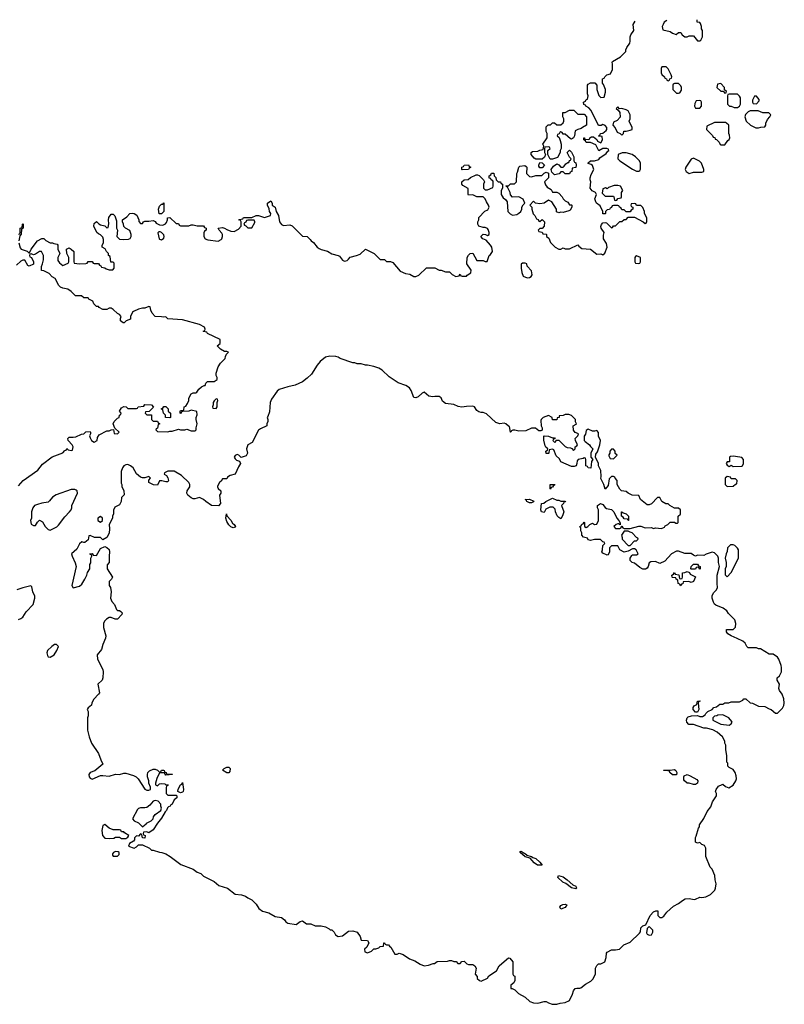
# Model space of a CAD drawing. Header units: inches. Extents: x 2608375 to 2737312, y 944064 to 1028306.
# Tile 57 of 69: x 2692720 to 2699995, y 1018425 to 1027794. Entities that reach past the tile are written whole.
import ezdxf

# ---------------------------------------------------------------- set-up
doc = ezdxf.new("R2010")
doc.units = ezdxf.units.IN
doc.header["$MEASUREMENT"] = 0
doc.layers.add('C6091', color=7, linetype='Continuous')
doc.layers.add('C6092', color=7, linetype='Continuous')

msp = doc.modelspace()

# ---------------------------------------------------------------- linework, layer by layer
at = {"layer": 'C6091', "color": 5, "elevation": 40}
msp.add_lwpolyline([(2693812, 1020000), (2693812, 1019990), (2693803.6, 1019976.4), (2693765.4, 1019954.6), (2693754, 1019930), (2693810, 1019912), (2693830, 1019922), (2693850, 1019942), (2693890, 1019942), (2693954, 1019910), (2693972.7, 1019892.7), (2693990, 1019892), (2694050, 1019871.3), (2694074, 1019870), (2694110, 1019856), (2694152.8, 1019832.8), (2694254.4, 1019754.4), (2694370, 1019710.7), (2694410, 1019681), (2694442, 1019670), (2694470, 1019644.7), (2694570, 1019594), (2694616.3, 1019556.3), (2694698, 1019530), (2694770, 1019471.3), (2694830, 1019466), (2694870, 1019454.8), (2694890, 1019438), (2694930, 1019418), (2694970, 1019378), (2694994.8, 1019334.8), (2695030.8, 1019310.8), (2695090, 1019294.8), (2695150, 1019258.8), (2695212, 1019250), (2695238, 1019230), (2695250.9, 1019210.9), (2695270, 1019198), (2695350, 1019184.7), (2695390, 1019211.3), (2695410, 1019218), (2695450, 1019192), (2695490, 1019192), (2695532.7, 1019172.7), (2695588.4, 1019171.6), (2695630, 1019162), (2695663.6, 1019143.6), (2695672.7, 1019132.7), (2695690, 1019132), (2695712, 1019110), (2695725.4, 1019085.4), (2695751.1, 1019071.1), (2695790, 1019076), (2695850, 1019119.1), (2695890, 1019122.4), (2695930, 1019110.4), (2695958.8, 1019070), (2695970, 1019034), (2696030, 1019031), (2696042, 1019010), (2696022, 1018970), (2696002, 1018950), (2696005.4, 1018925.4), (2696030, 1018914), (2696066, 1018930), (2696088.4, 1018951.6), (2696107.3, 1018952.7), (2696136.4, 1018963.6), (2696150, 1018974), (2696182, 1018978), (2696186, 1019010), (2696190, 1019011), (2696198, 1018998), (2696211.6, 1018991.6), (2696230, 1018991), (2696238, 1018978), (2696251.3, 1018970), (2696290, 1018902), (2696310, 1018902), (2696330, 1018911), (2696370, 1018898), (2696430, 1018858), (2696478.5, 1018838.5), (2696530, 1018806), (2696570, 1018791), (2696610, 1018798), (2696652.7, 1018812.7), (2696667.3, 1018812.7), (2696692.7, 1018832.7), (2696790, 1018834), (2696810, 1018842), (2696830, 1018842), (2696850, 1018832), (2696871.6, 1018831.6), (2696890, 1018814), (2696910, 1018814), (2696928.4, 1018831.6), (2696950, 1018834), (2696974, 1018810), (2696990, 1018802), (2697030, 1018802), (2697051.1, 1018791.1), (2697062, 1018770), (2697054, 1018710), (2697074, 1018690), (2697074, 1018670), (2697094, 1018650), (2697110, 1018644.7), (2697170, 1018672), (2697184.5, 1018695.5), (2697255.9, 1018744.1), (2697282.7, 1018790), (2697306.5, 1018813.5), (2697370, 1018866), (2697384.7, 1018864.7), (2697412, 1018830), (2697412.7, 1018712.7), (2697418, 1018698), (2697430, 1018694), (2697431.6, 1018688.4), (2697432, 1018650), (2697422, 1018630), (2697392.7, 1018607.3), (2697394, 1018574), (2697406, 1018574), (2697430, 1018562), (2697466.4, 1018526.4), (2697530, 1018492), (2697574, 1018450), (2697610, 1018438), (2697650, 1018436), (2697710, 1018452), (2697730, 1018452), (2697750, 1018438), (2697785.4, 1018425.4), (2697830, 1018424.7), (2697863.1, 1018436.9), (2697910, 1018442), (2697950, 1018462), (2697980.2, 1018519.8), (2697990, 1018552), (2698005.6, 1018574.4), (2698020.2, 1018579.8), (2698050, 1018578), (2698058, 1018582), (2698103.2, 1018616.8), (2698153.6, 1018646.4), (2698174.6, 1018665.4), (2698198, 1018710), (2698198, 1018770), (2698210, 1018794), (2698226, 1018810), (2698250, 1018811.3), (2698288, 1018830), (2698299, 1018870), (2698302, 1018910), (2698310, 1018922), (2698350, 1018942), (2698390, 1018942), (2698426, 1018950), (2698468.4, 1018991.6), (2698530, 1019016), (2698618.9, 1019101.1), (2698626.3, 1019113.7), (2698629.1, 1019150.9), (2698648, 1019170), (2698678, 1019182), (2698719, 1019270), (2698750, 1019304.7), (2698772.7, 1019312.7), (2698792.7, 1019312.7), (2698792, 1019270), (2698810, 1019252), (2698830, 1019252), (2698850, 1019262), (2698878, 1019302), (2698940.2, 1019359.8), (2698990, 1019384.7), (2699026, 1019414), (2699053.2, 1019426.8), (2699090, 1019430.7), (2699137.5, 1019422.5), (2699150, 1019424), (2699190, 1019442.8), (2699210, 1019440.7), (2699250, 1019447.3), (2699294, 1019470), (2699334, 1019510), (2699342, 1019530), (2699348, 1019570), (2699338, 1019610), (2699335.3, 1019650), (2699308, 1019710), (2699288.7, 1019730), (2699248, 1019830), (2699248, 1019910), (2699234.6, 1019934.6), (2699210, 1019946), (2699190, 1019966), (2699170, 1019958), (2699150, 1019968), (2699149.3, 1020000)], dxfattribs=at)
for points in [[(2693630, 1019878), (2693614, 1019870), (2693603.6, 1019856.4), (2693603.6, 1019843.6), (2693610, 1019834), (2693650, 1019834), (2693666, 1019850), (2693666, 1019870), (2693656.4, 1019876.4)], [(2697647.6, 1019747.6), (2697614, 1019770), (2697576.4, 1019816.4), (2697529.4, 1019829.4), (2697482, 1019870), (2697482, 1019878), (2697490, 1019882), (2697512, 1019870), (2697542, 1019850), (2697543.6, 1019843.6), (2697590, 1019830.8), (2697602, 1019822), (2697632.5, 1019812.5), (2697670, 1019778.8), (2697690, 1019749)], [(2698010, 1019524), (2697970, 1019534), (2697915.5, 1019575.5), (2697887.8, 1019587.8), (2697839, 1019630), (2697846, 1019650), (2697890, 1019637.3), (2697930.4, 1019610.4), (2697982.5, 1019562.5), (2698010.4, 1019550.3), (2698015.3, 1019535.3), (2698022, 1019530)], [(2697870, 1019329.2), (2697859, 1019350), (2697870, 1019364.7), (2697886.8, 1019373.2), (2697910, 1019377.3), (2697924.7, 1019370), (2697910, 1019346)], [(2698710, 1019166), (2698690, 1019146), (2698685.4, 1019105.4), (2698691.6, 1019091.6), (2698710, 1019082), (2698730, 1019084.7), (2698744, 1019110), (2698744, 1019130)]]:
    msp.add_lwpolyline(points, close=True, dxfattribs=at)
at = {"layer": 'C6092', "color": 5, "elevation": 40}
for points in [[(2692711.6, 1025671.6), (2692723.6, 1025623.6), (2692734, 1025610), (2692791.6, 1025591.6), (2692810, 1025574), (2692818, 1025582), (2692828, 1025610), (2692888.7, 1025690), (2692930, 1025712), (2692950, 1025712), (2692970, 1025692), (2693010, 1025672), (2693031.1, 1025671.1), (2693043.6, 1025663.6), (2693078, 1025658), (2693082, 1025650), (2693082, 1025610), (2693102, 1025570), (2693082, 1025530), (2693083.6, 1025503.6), (2693099.6, 1025479.6), (2693130, 1025454), (2693182, 1025478), (2693186, 1025490), (2693186, 1025530), (2693168, 1025570), (2693166, 1025610), (2693190, 1025622), (2693210, 1025612), (2693234, 1025590), (2693234, 1025490), (2693238, 1025478), (2693290, 1025472), (2693350, 1025474), (2693362, 1025478), (2693370, 1025494), (2693410, 1025494), (2693418, 1025478), (2693430, 1025474), (2693470, 1025474), (2693478, 1025458), (2693492.7, 1025452.7), (2693498, 1025438), (2693530, 1025434), (2693542, 1025422), (2693572.7, 1025412.7), (2693607.3, 1025412.7), (2693618, 1025430), (2693618, 1025478), (2693610, 1025486), (2693587.3, 1025487.3), (2693582, 1025542), (2693566, 1025550), (2693566, 1025570), (2693546, 1025590), (2693534.6, 1025614.6), (2693506, 1025630), (2693506, 1025650), (2693518, 1025670), (2693516.4, 1025703.6), (2693510, 1025726), (2693490, 1025748), (2693470, 1025755.3), (2693455.3, 1025770), (2693424, 1025830), (2693430, 1025854), (2693450, 1025874), (2693471.6, 1025851.6), (2693490, 1025842), (2693531.3, 1025831.3), (2693550, 1025814), (2693562, 1025818), (2693568.4, 1025851.6), (2693564, 1025890), (2693569.3, 1025910.7), (2693590, 1025944.7), (2693610, 1025944.7), (2693626.4, 1025926.4), (2693639.8, 1025879.8), (2693641, 1025810), (2693651, 1025790), (2693644.7, 1025730), (2693670, 1025704.7), (2693710, 1025702), (2693754.6, 1025705.4), (2693770, 1025712), (2693782, 1025730), (2693782, 1025750), (2693768.4, 1025788.4), (2693726, 1025810), (2693710, 1025826), (2693708, 1025850), (2693698, 1025870), (2693698, 1025890), (2693740.4, 1025919.6), (2693769.1, 1025950.9), (2693790, 1025952), (2693810, 1025951.3), (2693833.7, 1025933.7), (2693852, 1025890), (2693852.7, 1025872.7), (2693870, 1025854), (2693890, 1025854), (2693898, 1025870), (2693910, 1025878), (2693950, 1025876), (2693990, 1025882), (2694010, 1025874), (2694019.6, 1025859.6), (2694050, 1025842), (2694080.4, 1025839.6), (2694108.4, 1025851.6), (2694116.4, 1025863.6), (2694126, 1025890), (2694126, 1025910), (2694150, 1025912), (2694210, 1025854), (2694230, 1025854), (2694238, 1025838), (2694250, 1025834), (2694330, 1025834), (2694350, 1025842), (2694370, 1025842), (2694410, 1025832), (2694470, 1025832), (2694478, 1025818), (2694494, 1025810), (2694494, 1025790), (2694478, 1025782), (2694472.7, 1025767.3), (2694472, 1025730), (2694484.7, 1025710), (2694510, 1025698), (2694610, 1025687.3), (2694637.5, 1025702.5), (2694644, 1025710), (2694649, 1025730), (2694648.7, 1025750), (2694643.1, 1025763.1), (2694618, 1025790), (2694610, 1025812), (2694650, 1025816), (2694670, 1025811), (2694690, 1025798), (2694730, 1025782), (2694760.4, 1025779.6), (2694800.4, 1025799.6), (2694826, 1025830), (2694826, 1025870), (2694822, 1025882), (2694806, 1025890), (2694810, 1025894), (2694842, 1025898), (2694848.4, 1025911.6), (2694927.3, 1025912.7), (2694970, 1025931.3), (2694990.9, 1025930.9), (2695050, 1025911.3), (2695106, 1025930), (2695108, 1025950), (2695095.3, 1025970), (2695094, 1025994), (2695078, 1026030), (2695078, 1026050), (2695110, 1026071.3), (2695122, 1026050), (2695122, 1026030), (2695150.8, 1026010), (2695161, 1025970), (2695182, 1025930), (2695191, 1025870), (2695210, 1025844.7), (2695230, 1025836), (2695290, 1025842), (2695312.7, 1025832.7), (2695410, 1025734), (2695454, 1025730), (2695483.6, 1025703.6), (2695492, 1025690), (2695514.4, 1025674.4), (2695551.3, 1025630), (2695570, 1025616), (2695590, 1025606), (2695650, 1025591.3), (2695690, 1025564.7), (2695751.6, 1025551.6), (2695763.6, 1025543.6), (2695790, 1025506), (2695810, 1025498), (2695836.4, 1025503.6), (2695850, 1025514), (2695864, 1025536), (2695926, 1025550), (2695958, 1025562), (2696010, 1025611.3), (2696094, 1025570), (2696150, 1025512), (2696190, 1025512), (2696210, 1025494), (2696247.3, 1025492.7), (2696270, 1025484.7), (2696341, 1025401), (2696390, 1025378), (2696431.6, 1025371.6), (2696470, 1025352), (2696490, 1025352), (2696516.4, 1025363.6), (2696590, 1025432), (2696670, 1025432), (2696710, 1025412), (2696731.6, 1025411.6), (2696770, 1025394), (2696810, 1025394), (2696834, 1025370), (2696870, 1025352), (2696902, 1025358), (2696910, 1025374), (2696918, 1025358), (2696930, 1025354), (2696970, 1025354), (2696976.4, 1025363.6), (2697013.6, 1025386.4), (2697015.3, 1025410), (2696975.3, 1025470), (2696978, 1025530), (2696990, 1025554), (2697006, 1025570), (2697031.1, 1025571.1), (2697070, 1025502), (2697130, 1025502), (2697150, 1025492), (2697167.3, 1025492.7), (2697188, 1025550), (2697200.4, 1025559.6), (2697219, 1025590), (2697213.2, 1025630), (2697199, 1025650), (2697157.2, 1025697.2), (2697126, 1025710), (2697108, 1025730), (2697130, 1025752), (2697151.6, 1025751.6), (2697170, 1025742), (2697186, 1025750), (2697188, 1025770), (2697178, 1025798), (2697170, 1025808), (2697150, 1025818), (2697130, 1025818), (2697090, 1025828), (2697078, 1025850), (2697078, 1025870), (2697088, 1025890), (2697088.4, 1025911.6), (2697147.3, 1025972.7), (2697174.6, 1025985.4), (2697188, 1026010), (2697182, 1026030), (2697160.2, 1026060.2), (2697148, 1026090), (2697130, 1026108), (2697068.7, 1026108.7), (2697030, 1026128), (2696990, 1026126), (2696986, 1026130), (2696987.3, 1026187.3), (2696936.4, 1026216.4), (2696928, 1026230), (2696928, 1026252), (2696948.4, 1026271.6), (2696987.3, 1026272.7), (2697008.4, 1026291.6), (2697063.1, 1026316.9), (2697076.9, 1026316.9), (2697091.1, 1026311.1), (2697134, 1026270), (2697142, 1026250), (2697134, 1026230), (2697134, 1026190), (2697150, 1026174), (2697170, 1026174), (2697222, 1026198), (2697226, 1026210), (2697226, 1026250), (2697222, 1026262), (2697206, 1026270), (2697202, 1026282), (2697187.3, 1026287.3), (2697186, 1026310), (2697202, 1026318), (2697210, 1026334), (2697232.7, 1026332.7), (2697234, 1026310), (2697251.6, 1026291.6), (2697254, 1026270), (2697272.7, 1026252.7), (2697294, 1026250), (2697298, 1026238), (2697314, 1026230), (2697314, 1026190), (2697302, 1026170), (2697302, 1026130), (2697319.6, 1026099.6), (2697343.6, 1026083.6), (2697359.6, 1026059.6), (2697364.7, 1025970), (2697385.4, 1025945.4), (2697410, 1025934), (2697450, 1025942), (2697470, 1025952), (2697488, 1025970), (2697498, 1025990), (2697498, 1026010), (2697510, 1026034), (2697526, 1026050), (2697510, 1026086), (2697470, 1026108), (2697410, 1026106), (2697388.4, 1026128.4), (2697388, 1026150), (2697362, 1026202), (2697346, 1026210), (2697350, 1026214), (2697370, 1026214), (2697388.9, 1026231.1), (2697427.3, 1026232.7), (2697448, 1026252), (2697448.7, 1026330), (2697456.4, 1026343.6), (2697468.4, 1026391.6), (2697478, 1026402), (2697525.4, 1026405.4), (2697538.8, 1026398.8), (2697544.7, 1026390), (2697542, 1026330), (2697570, 1026302), (2697590, 1026298), (2697631.6, 1026311.6), (2697687.3, 1026312.7), (2697710, 1026334), (2697730, 1026342), (2697752.7, 1026332.7), (2697752, 1026290), (2697714, 1026250), (2697723.6, 1026223.6), (2697739.6, 1026199.6), (2697778, 1026178), (2697790, 1026154), (2697830, 1026152), (2697850, 1026142), (2697882, 1026110), (2697891.1, 1026091.1), (2697910, 1026072), (2697936.9, 1026056.9), (2697950, 1026034), (2697970, 1026034), (2697974, 1026030), (2697974, 1026010), (2697956.9, 1025983.1), (2697945.4, 1025974.6), (2697890, 1025959), (2697870, 1025962), (2697850, 1025958), (2697827.3, 1025967.3), (2697828, 1025990), (2697782, 1026062), (2697750, 1026078), (2697710, 1026049), (2697670, 1026041.2), (2697628.4, 1026048.4), (2697610, 1026066), (2697574, 1026030), (2697594, 1026010), (2697594, 1025990), (2697606.4, 1025946.4), (2697622, 1025930), (2697638, 1025898), (2697652.7, 1025892.7), (2697658, 1025878), (2697670, 1025874), (2697690, 1025894), (2697712, 1025870), (2697711.6, 1025828.4), (2697692.7, 1025807.3), (2697670, 1025806), (2697654, 1025790), (2697658, 1025778), (2697690, 1025774), (2697698, 1025758), (2697730, 1025754), (2697734, 1025750), (2697734, 1025730), (2697756, 1025716), (2697770, 1025674), (2697814, 1025630), (2697850, 1025612), (2697870, 1025612), (2697890, 1025622), (2697910, 1025614), (2697950, 1025614), (2698030, 1025652), (2698039.6, 1025639.6), (2698070, 1025618), (2698151.3, 1025611.3), (2698210, 1025562), (2698250, 1025564.7), (2698270, 1025558), (2698288.9, 1025571.1), (2698309, 1025630), (2698304.7, 1025664.7), (2698275.3, 1025710), (2698274.6, 1025745.4), (2698282, 1025770), (2698253.2, 1025810), (2698250, 1025826), (2698255.5, 1025844.5), (2698270, 1025861), (2698290, 1025864.7), (2698302, 1025862), (2698350, 1025814), (2698362, 1025818), (2698370, 1025834), (2698390, 1025834), (2698430, 1025874), (2698450, 1025874), (2698470, 1025894), (2698490, 1025894), (2698510, 1025914), (2698570, 1025914), (2698651.6, 1025871.6), (2698670, 1025854), (2698682, 1025858), (2698687.3, 1025872.7), (2698688, 1025910), (2698666, 1025950), (2698666, 1025970), (2698650, 1026006), (2698630, 1026026), (2698590, 1026026), (2698582, 1026042), (2698570, 1026046), (2698538, 1026042), (2698534, 1026030), (2698538, 1026018), (2698554, 1026010), (2698554, 1025990), (2698538, 1025982), (2698530, 1025966), (2698490, 1025966), (2698470, 1025986), (2698450, 1025986), (2698442, 1026002), (2698426, 1026010), (2698422, 1026022), (2698410, 1026026), (2698370, 1026026), (2698358, 1026022), (2698350, 1026006), (2698338, 1026002), (2698332.7, 1025987.3), (2698310, 1025986), (2698294, 1025970), (2698294, 1025950), (2698290, 1025946), (2698270, 1025948), (2698268, 1025970), (2698243.1, 1026023.1), (2698209.5, 1026049.5), (2698201.5, 1026061.5), (2698193.2, 1026090), (2698208.7, 1026130), (2698198, 1026150), (2698166.3, 1026166.3), (2698148.7, 1026190), (2698155.3, 1026250), (2698148, 1026270), (2698148, 1026290), (2698158, 1026322), (2698182, 1026370), (2698170, 1026406), (2698156.4, 1026416.4), (2698130, 1026426), (2698128.4, 1026431.6), (2698150, 1026452), (2698190, 1026452), (2698230, 1026464.7), (2698241.2, 1026478.8), (2698300.4, 1026519.6), (2698316.4, 1026543.6), (2698326, 1026550), (2698322, 1026562), (2698307.3, 1026567.3), (2698270, 1026568), (2698230, 1026546), (2698202, 1026602), (2698150, 1026626), (2698110, 1026626), (2698102, 1026642), (2698088, 1026650), (2698088, 1026670), (2698094, 1026670), (2698098, 1026658), (2698130, 1026654), (2698142, 1026658), (2698146, 1026670), (2698160.4, 1026679.6), (2698179.6, 1026679.6), (2698212.7, 1026652.7), (2698218, 1026638), (2698250, 1026622), (2698266, 1026650), (2698262, 1026682), (2698230, 1026686), (2698226, 1026690), (2698242, 1026698), (2698247.3, 1026712.7), (2698270, 1026714), (2698300.4, 1026739.6), (2698308, 1026750), (2698308, 1026770), (2698290, 1026788), (2698270, 1026798), (2698251.6, 1026788.4), (2698227.3, 1026787.3), (2698158, 1026930), (2698134.6, 1026954.6), (2698106, 1026970), (2698102, 1026982), (2698087.3, 1026987.3), (2698086, 1027010), (2698102, 1027018), (2698110, 1027034), (2698122, 1027038), (2698127.3, 1027052.7), (2698128, 1027070), (2698122, 1027090), (2698124, 1027170), (2698130, 1027182), (2698150, 1027192), (2698192, 1027192), (2698212.7, 1027172.7), (2698212, 1027130), (2698230, 1027074), (2698250, 1027054), (2698282, 1027058), (2698294.6, 1027105.4), (2698295.3, 1027130), (2698276.4, 1027176.4), (2698266, 1027190), (2698266, 1027230), (2698282, 1027238), (2698286, 1027250), (2698306, 1027270), (2698342, 1027278), (2698360.4, 1027319.6), (2698362, 1027370), (2698358, 1027390), (2698362, 1027398), (2698438, 1027442), (2698487.3, 1027492.7), (2698487.3, 1027507.3), (2698495.3, 1027530), (2698524, 1027570), (2698529, 1027590), (2698528.7, 1027630), (2698535.3, 1027650), (2698562, 1027690), (2698558, 1027750), (2698576.6, 1027781)], [(2698876.1, 1027787.8), (2698852, 1027770), (2698842, 1027750), (2698834, 1027730), (2698838, 1027698), (2698910, 1027681), (2698930, 1027664.7), (2698966, 1027654), (2698990, 1027674), (2699010, 1027674), (2699022, 1027650), (2699050, 1027632), (2699070, 1027632), (2699090, 1027642), (2699130, 1027642), (2699170, 1027594), (2699190, 1027592), (2699200.4, 1027599.6), (2699218, 1027630), (2699218, 1027690), (2699208.4, 1027708.4), (2699208.7, 1027730), (2699198, 1027758), (2699190, 1027768), (2699166, 1027770), (2699166.6, 1027794.4)], [(2692710, 1025754), (2692722, 1025758), (2692726, 1025770), (2692726, 1025810), (2692742, 1025818), (2692746, 1025850), (2692750, 1025854), (2692754, 1025850), (2692752.7, 1025812.7), (2692750, 1025806), (2692738, 1025802), (2692732.7, 1025752.7), (2692722, 1025738), (2692711.3, 1025690)], [(2692710, 1023357.3), (2692752.7, 1023410), (2692891.3, 1023508.7), (2692936.6, 1023563.4), (2693030, 1023633.4), (2693128.9, 1023671.1), (2693150, 1023694), (2693162, 1023698), (2693170, 1023714), (2693182, 1023702), (2693210, 1023694), (2693222, 1023698), (2693228, 1023730), (2693218, 1023750), (2693182, 1023790), (2693178, 1023810), (2693190, 1023822), (2693230, 1023821), (2693254.6, 1023825.4), (2693308.9, 1023851.1), (2693330, 1023852), (2693350, 1023872), (2693390, 1023874), (2693394, 1023870), (2693392.7, 1023852.7), (2693384.7, 1023835.3), (2693390, 1023814), (2693402, 1023790), (2693430, 1023774), (2693458, 1023790), (2693460.4, 1023819.6), (2693476.4, 1023843.6), (2693550, 1023882), (2693570, 1023882), (2693590, 1023892), (2693614, 1023894), (2693618, 1023858), (2693650, 1023854), (2693666, 1023870), (2693626, 1023906), (2693609, 1023950), (2693618, 1023970), (2693650, 1024002), (2693666, 1024010), (2693668.7, 1024031.3), (2693682, 1024038), (2693686, 1024050), (2693669, 1024070), (2693690, 1024102), (2693710, 1024112), (2693731.6, 1024111.6), (2693750, 1024094), (2693830, 1024094), (2693842, 1024098), (2693848.4, 1024111.6), (2693902, 1024118), (2693910, 1024134), (2693974, 1024130), (2693992.7, 1024107.3), (2693952.7, 1024067.3), (2693918, 1024062), (2693914, 1024050), (2693930, 1024034), (2693972.7, 1024032.7), (2693974, 1023990), (2693990, 1023974), (2694030, 1023974), (2694038, 1023958), (2694051.6, 1023951.6), (2694050, 1023946), (2694038, 1023942), (2694032.7, 1023907.3), (2694018, 1023902), (2694014, 1023890), (2694030, 1023874), (2694128.4, 1023871.6), (2694150, 1023878), (2694170, 1023878), (2694230, 1023898), (2694250, 1023892), (2694290, 1023892), (2694310, 1023898), (2694350, 1023882), (2694390, 1023882), (2694398, 1023890), (2694398, 1023910), (2694408, 1023950), (2694398, 1023990), (2694398, 1024010), (2694407.3, 1024032.7), (2694406, 1024066), (2694350, 1024078), (2694330, 1024068), (2694270, 1024066), (2694258, 1024062), (2694250, 1024046), (2694246, 1024050), (2694246, 1024070), (2694250, 1024074), (2694282, 1024078), (2694286, 1024110), (2694302, 1024118), (2694316.4, 1024143.6), (2694328, 1024170), (2694328.4, 1024191.6), (2694350, 1024234), (2694370, 1024242), (2694396.4, 1024243.6), (2694406, 1024250), (2694423.1, 1024276.9), (2694450, 1024302), (2694474, 1024314), (2694486, 1024314), (2694490, 1024334), (2694506, 1024350), (2694570, 1024352), (2694598, 1024370), (2694598, 1024390), (2694588.7, 1024408.7), (2694588.7, 1024430), (2694608.7, 1024490), (2694630, 1024524.7), (2694675.3, 1024570), (2694678, 1024590), (2694688, 1024612), (2694706, 1024630), (2694690, 1024638), (2694670, 1024638), (2694630, 1024658), (2694598, 1024690), (2694627.3, 1024712.7), (2694626, 1024750), (2694508.4, 1024808.4), (2694502, 1024822), (2694470, 1024826), (2694466, 1024830), (2694482, 1024838), (2694486, 1024850), (2694478, 1024870), (2694430, 1024893.2), (2694270, 1024939), (2694129.1, 1024949.1), (2694110, 1024966), (2694090, 1024962), (2694070, 1024968), (2694008.4, 1024968.4), (2693980.4, 1025000.4), (2693968, 1025030), (2693962, 1025062), (2693950, 1025066), (2693911.6, 1025048.4), (2693890, 1025048.7), (2693850, 1025039), (2693802, 1025018), (2693792, 1025010), (2693774, 1024970), (2693774, 1024946), (2693734, 1024930), (2693714, 1024910), (2693706, 1024910), (2693678, 1024930), (2693678, 1024950), (2693686, 1024970), (2693668.4, 1024988.4), (2693650, 1024998), (2693610, 1025038), (2693590, 1025048), (2693570, 1025048), (2693550, 1025038), (2693510, 1025038), (2693476.4, 1025056.4), (2693470, 1025066), (2693450, 1025066), (2693426, 1025090), (2693414.6, 1025114.6), (2693376.4, 1025136.4), (2693370, 1025146), (2693330, 1025146), (2693307.3, 1025167.3), (2693250, 1025168), (2693209.1, 1025209.1), (2693178, 1025230), (2693130, 1025239), (2693108, 1025250), (2693089.1, 1025269.1), (2693078, 1025298), (2693058, 1025330), (2693030, 1025348), (2693000.4, 1025380.4), (2692950, 1025406), (2692927.3, 1025407.3), (2692927.3, 1025447.3), (2692938, 1025470), (2692948, 1025510), (2692948, 1025550), (2692927.3, 1025587.3), (2692910, 1025588), (2692870, 1025562), (2692850, 1025558), (2692830, 1025566), (2692818, 1025562), (2692814, 1025550), (2692818, 1025538), (2692832, 1025532), (2692852, 1025490), (2692851.3, 1025468.7), (2692808.9, 1025448.9), (2692796.4, 1025456.4), (2692770, 1025506), (2692750, 1025506), (2692730, 1025498), (2692690, 1025458)], [(2699149.3, 1020000), (2699149.1, 1020010.9), (2699156.4, 1020023.6), (2699178, 1020102), (2699187.3, 1020112.7), (2699188.4, 1020131.6), (2699230, 1020192), (2699261.5, 1020258.5), (2699294.8, 1020305.2), (2699312.7, 1020350), (2699348.7, 1020410), (2699348.7, 1020430), (2699342, 1020450), (2699348, 1020470), (2699370, 1020502), (2699403.1, 1020516.9), (2699410, 1020518), (2699436.9, 1020496.9), (2699466, 1020486), (2699508, 1020510), (2699534, 1020550), (2699539, 1020570), (2699538, 1020598), (2699528.7, 1020630), (2699510, 1020658), (2699470, 1020678), (2699458, 1020690), (2699458, 1020718), (2699448, 1020730), (2699448, 1020790), (2699438, 1020850), (2699438, 1020890), (2699428, 1020910), (2699428, 1020930), (2699408, 1020970), (2699355.5, 1021015.5), (2699316, 1021036), (2699253.6, 1021053.6), (2699230, 1021054), (2699130, 1021088), (2699088, 1021088), (2699068.7, 1021108.7), (2699065.2, 1021130), (2699070, 1021152), (2699079, 1021161), (2699111.3, 1021171.3), (2699170, 1021174), (2699190, 1021162), (2699216.4, 1021163.6), (2699242, 1021178), (2699247.3, 1021192.7), (2699266, 1021210), (2699308.4, 1021231.6), (2699326, 1021250), (2699350, 1021254), (2699380.4, 1021279.6), (2699410, 1021282), (2699430, 1021292), (2699467.3, 1021292.7), (2699490, 1021302), (2699570, 1021302), (2699600.4, 1021319.6), (2699610, 1021332), (2699630, 1021332), (2699670, 1021292), (2699694, 1021290), (2699750, 1021262), (2699810, 1021258), (2699850, 1021236), (2699870.8, 1021230.8), (2699910, 1021194), (2699930, 1021194), (2699978.6, 1021241.4), (2699992.1, 1021267.9), (2699995.1, 1021290), (2699992.1, 1021332.1), (2699976.2, 1021376.2), (2699949.2, 1021410), (2699944, 1021430), (2699948, 1021470), (2699928.7, 1021510), (2699928.7, 1021530), (2699948.9, 1021551.1), (2699968.7, 1021590), (2699968.7, 1021630), (2699964, 1021650), (2699942, 1021710), (2699930, 1021728), (2699890, 1021755.3), (2699850, 1021758), (2699770, 1021808), (2699750, 1021808), (2699730, 1021818), (2699650, 1021818), (2699638, 1021830), (2699622, 1021862), (2699599.3, 1021879.3), (2699546.8, 1021906.8), (2699488, 1021930), (2699458, 1021950), (2699446, 1021970), (2699446, 1021990), (2699510, 1021992), (2699530, 1022014), (2699534, 1022050), (2699524.7, 1022084.7), (2699463.1, 1022143.1), (2699448, 1022170), (2699414.8, 1022194.8), (2699344.1, 1022224.1), (2699332.5, 1022232.5), (2699321.2, 1022250), (2699309.3, 1022290), (2699309.1, 1022310.9), (2699320.2, 1022339.8), (2699348.7, 1022370), (2699359, 1022390), (2699355.3, 1022430), (2699357.2, 1022510), (2699379, 1022590), (2699368, 1022630), (2699368, 1022670), (2699362, 1022690), (2699330, 1022722), (2699310, 1022728), (2699251.1, 1022708.9), (2699230, 1022695.3), (2699170, 1022698), (2699150, 1022688), (2699130, 1022698), (2699110, 1022715.3), (2699050, 1022715.3), (2698990, 1022738), (2698970, 1022738), (2698922, 1022710), (2698859.8, 1022640.2), (2698810, 1022618), (2698770, 1022638), (2698723.6, 1022636.4), (2698710, 1022626), (2698701, 1022590), (2698690, 1022575.3), (2698673.2, 1022566.8), (2698650, 1022565.2), (2698620.2, 1022580.2), (2698570, 1022622), (2698546, 1022630), (2698528, 1022648), (2698528.4, 1022671.6), (2698543.1, 1022696.9), (2698550, 1022702), (2698590, 1022702), (2698606, 1022710), (2698586, 1022750), (2698570, 1022758), (2698550, 1022758), (2698510, 1022738), (2698470, 1022728.7), (2698428.9, 1022748.9), (2698410, 1022786), (2698351.6, 1022788.4), (2698332, 1022770), (2698331.1, 1022728.9), (2698318, 1022702), (2698310, 1022698), (2698270, 1022718), (2698258, 1022730), (2698266, 1022750), (2698268.4, 1022791.6), (2698286, 1022810), (2698282, 1022822), (2698270, 1022826), (2698247.3, 1022847.3), (2698190, 1022848.7), (2698150, 1022838), (2698130, 1022846), (2698122, 1022862), (2698086, 1022870), (2698068, 1022890), (2698068, 1022910), (2698058, 1022930), (2698058, 1022958), (2698048.4, 1022971.6), (2698062, 1022978), (2698067.3, 1022992.7), (2698082, 1022998), (2698090, 1023014), (2698094, 1023010), (2698094, 1022970), (2698110, 1022962), (2698126, 1022970), (2698146, 1022990), (2698170, 1023002), (2698190, 1022992), (2698210, 1022994), (2698228, 1023030), (2698228, 1023130), (2698218, 1023150), (2698218, 1023170), (2698246, 1023190), (2698270, 1023182), (2698291.6, 1023151.6), (2698303.6, 1023143.6), (2698350, 1023132), (2698374, 1023110), (2698402, 1023050), (2698422, 1023030), (2698432.7, 1023007.3), (2698434, 1022986), (2698418, 1022998), (2698410, 1022998), (2698394, 1022990), (2698374, 1022970), (2698390, 1022954), (2698430, 1022954), (2698442, 1022958), (2698446, 1022974), (2698450, 1022974), (2698458, 1022958), (2698470, 1022954), (2698530, 1022952), (2698610, 1022976), (2698630, 1022974.8), (2698670, 1022958), (2698730, 1022962), (2698750, 1022952), (2698770, 1022958), (2698827.3, 1022952.7), (2698855.3, 1022964.7), (2698863.1, 1022976.9), (2698886, 1022990), (2698910, 1023014), (2698950, 1023014), (2698963.6, 1023003.6), (2698978, 1023002), (2698986, 1023010), (2698986, 1023070), (2699006, 1023090), (2699006, 1023130), (2698990, 1023146), (2698950, 1023146), (2698906, 1023170), (2698890, 1023186), (2698868.4, 1023188.4), (2698830, 1023208), (2698810, 1023246), (2698790, 1023246), (2698730, 1023188), (2698710, 1023178), (2698690, 1023178), (2698628, 1023230), (2698610, 1023266), (2698548.4, 1023268.4), (2698508.4, 1023288.4), (2698490, 1023306), (2698446, 1023310), (2698430, 1023326), (2698406, 1023370), (2698406, 1023410), (2698386, 1023430), (2698382, 1023442), (2698370, 1023446), (2698350, 1023446), (2698330, 1023426), (2698319.6, 1023360.4), (2698290, 1023326), (2698278, 1023370), (2698248.9, 1023428.9), (2698254, 1023446), (2698250, 1023506), (2698228.4, 1023548.4), (2698228, 1023570), (2698198, 1023630), (2698200.4, 1023659.6), (2698216.4, 1023683.6), (2698241.2, 1023750), (2698245.2, 1023790), (2698228.7, 1023830), (2698227.3, 1023867.3), (2698210, 1023886), (2698190, 1023878), (2698170, 1023878), (2698130, 1023898), (2698110, 1023886), (2698102, 1023850), (2698092, 1023830), (2698092, 1023790), (2698099.6, 1023779.6), (2698142, 1023750), (2698151.6, 1023731.6), (2698172, 1023710), (2698154, 1023670), (2698154, 1023630), (2698174, 1023610), (2698162, 1023590), (2698154, 1023526), (2698128.7, 1023528.7), (2698122, 1023542), (2698106, 1023550), (2698107.3, 1023607.3), (2698102, 1023622), (2698090, 1023626), (2698082, 1023618), (2698034, 1023610), (2698023.6, 1023596.4), (2698022, 1023570), (2698014, 1023550), (2697996.9, 1023543.1), (2697970, 1023542), (2697870, 1023588), (2697854.6, 1023614.6), (2697824.7, 1023644.7), (2697802, 1023702), (2697790, 1023706), (2697758, 1023702), (2697754, 1023670), (2697750, 1023666), (2697730, 1023666), (2697726, 1023690), (2697742, 1023698), (2697746, 1023710), (2697727.3, 1023727.3), (2697720.4, 1023740.4), (2697707.3, 1023792.7), (2697706, 1023830), (2697710, 1023834), (2697750, 1023832), (2697790, 1023814), (2697810, 1023814), (2697814, 1023806), (2697798, 1023802), (2697794, 1023790), (2697810, 1023774), (2697822, 1023778), (2697826, 1023794), (2697850, 1023792), (2697910, 1023732), (2697930, 1023722), (2697959.6, 1023719.6), (2697972.7, 1023712.7), (2697990, 1023694), (2698006, 1023710), (2698006, 1023730), (2698022, 1023738), (2698026, 1023750), (2698008.4, 1023788.4), (2698006, 1023810), (2698030, 1023834), (2698038, 1023850), (2698030, 1023858), (2698006, 1023866), (2697988.7, 1023888.7), (2697986, 1023930), (2698015.3, 1023944.7), (2698018, 1023950), (2698008, 1023968), (2698008, 1023990), (2697970, 1024028.7), (2697943.6, 1024036.4), (2697910, 1024038), (2697890, 1024028), (2697854, 1024026), (2697852, 1024010), (2697834, 1024006), (2697830, 1023988), (2697810, 1023986), (2697790, 1023986), (2697786, 1024010), (2697750, 1024028), (2697702, 1024010), (2697682, 1023990), (2697679.6, 1023980.4), (2697682, 1023930), (2697692, 1023910), (2697691.6, 1023888.4), (2697679.6, 1023880.4), (2697660.4, 1023880.4), (2697627.3, 1023907.3), (2697590, 1023908), (2697536.9, 1023883.1), (2697470, 1023879), (2697432, 1023888), (2697412.7, 1023887.3), (2697398, 1023882), (2697394, 1023870), (2697388.4, 1023868.4), (2697382, 1023922), (2697370, 1023926), (2697346, 1023950), (2697330, 1023954), (2697290, 1023948), (2697250, 1023962), (2697163.1, 1024043.1), (2697130, 1024055.3), (2697110, 1024055.3), (2697090, 1024062), (2697070, 1024075.3), (2697048.9, 1024108.9), (2697030, 1024115.3), (2696970, 1024113.2), (2696925.6, 1024105.6), (2696892.9, 1024112.9), (2696850, 1024132.7), (2696770, 1024141.2), (2696743.2, 1024163.2), (2696730, 1024195.3), (2696710, 1024209), (2696670.9, 1024209.1), (2696650, 1024204), (2696612.9, 1024212.9), (2696570, 1024248.7), (2696550, 1024239), (2696510, 1024205.2), (2696490, 1024197.2), (2696470, 1024198), (2696444.7, 1024264.7), (2696428, 1024290), (2696392.9, 1024312.9), (2696320.2, 1024340.2), (2696234.6, 1024394.6), (2696170, 1024458), (2696138, 1024478), (2696090, 1024495.3), (2696030, 1024508), (2696010, 1024508), (2695970, 1024518), (2695930, 1024518), (2695910, 1024528), (2695888.9, 1024528.9), (2695770, 1024568.7), (2695750, 1024582), (2695728.9, 1024588.9), (2695670, 1024594), (2695630, 1024582), (2695579.8, 1024540.2), (2695550, 1024508), (2695498, 1024422), (2695456.8, 1024383.2), (2695410.6, 1024349.4), (2695342, 1024318), (2695270, 1024302), (2695190, 1024275.3), (2695170, 1024258), (2695116.9, 1024183.1), (2695104.7, 1024150), (2695096, 1024064), (2695082, 1024018), (2695074, 1024010), (2695082, 1023990), (2695082, 1023970), (2695072.7, 1023947.3), (2695072, 1023930), (2695010, 1023902), (2694991, 1023889), (2694931.3, 1023770), (2694891.3, 1023748.7), (2694878, 1023710), (2694886, 1023670), (2694876.3, 1023643.7), (2694828, 1023628), (2694806, 1023650), (2694790, 1023658), (2694770, 1023646), (2694762, 1023630), (2694770, 1023614), (2694783.6, 1023603.6), (2694810, 1023594), (2694822, 1023570), (2694802, 1023538), (2694771.3, 1023470), (2694723.6, 1023456.4), (2694698, 1023442), (2694690, 1023426), (2694650, 1023426), (2694636.9, 1023403.1), (2694622, 1023390), (2694603.6, 1023356.4), (2694602, 1023350), (2694610, 1023334), (2694634, 1023310), (2694634, 1023290), (2694622, 1023270), (2694631, 1023190), (2694610.9, 1023169.1), (2694546, 1023170), (2694490, 1023208.7), (2694470, 1023228.7), (2694430, 1023248.7), (2694385.4, 1023234.6), (2694370, 1023234), (2694350, 1023244), (2694319, 1023270), (2694309.2, 1023290), (2694314, 1023310), (2694338, 1023350), (2694338, 1023370), (2694328, 1023390), (2694258, 1023458), (2694190, 1023498), (2694130, 1023498), (2694098, 1023482), (2694094, 1023470), (2694116.9, 1023456.9), (2694130, 1023434), (2694136, 1023410), (2694130, 1023398), (2694110, 1023395.3), (2694074, 1023406), (2694050, 1023406), (2694030, 1023366), (2693991.6, 1023368.4), (2693948, 1023390), (2693948, 1023412), (2693966, 1023430), (2693950, 1023446), (2693910, 1023435.3), (2693890, 1023435.3), (2693870, 1023442), (2693832.5, 1023472.5), (2693799, 1023530), (2693775.3, 1023550), (2693750, 1023561.2), (2693730, 1023559), (2693710.9, 1023549.1), (2693698, 1023530), (2693686.4, 1023493.6), (2693684.7, 1023384.7), (2693692, 1023370), (2693692.7, 1023352.7), (2693712, 1023310), (2693712.7, 1023272.7), (2693690, 1023246), (2693684.7, 1023210), (2693670, 1023178), (2693624.7, 1023155.3), (2693612.7, 1023127.3), (2693611.6, 1023091.6), (2693602, 1023070), (2693602, 1023050), (2693572, 1022990), (2693576, 1022950), (2693570, 1022908), (2693550, 1022868), (2693510, 1022846), (2693490, 1022866), (2693432.7, 1022867.3), (2693390, 1022886), (2693378, 1022882), (2693370, 1022846), (2693339.6, 1022820.4), (2693330, 1022818), (2693310, 1022826), (2693290, 1022806), (2693263.6, 1022756.4), (2693214, 1022710), (2693218, 1022690), (2693247.1, 1022627.1), (2693256, 1022590), (2693216, 1022410), (2693230, 1022386.8), (2693290, 1022404.7), (2693310, 1022422), (2693339, 1022470), (2693359, 1022510), (2693365.2, 1022534.8), (2693388, 1022570), (2693388, 1022610), (2693395.3, 1022624.7), (2693398, 1022670), (2693406, 1022690), (2693402, 1022702), (2693390, 1022706), (2693388, 1022712), (2693410, 1022714), (2693418, 1022698), (2693450, 1022694), (2693490, 1022762), (2693530, 1022782), (2693550, 1022771.3), (2693570, 1022751.3), (2693576, 1022730), (2693571, 1022690), (2693571.3, 1022630), (2693552.7, 1022607.3), (2693552, 1022570), (2693602, 1022490), (2693594, 1022470), (2693572.7, 1022447.3), (2693572, 1022410), (2693584.7, 1022390), (2693591, 1022350), (2693584, 1022290), (2693597.3, 1022257.3), (2693621, 1022230), (2693641.4, 1022181.4), (2693650, 1022171.3), (2693671.1, 1022171.1), (2693683.6, 1022163.6), (2693694, 1022150), (2693692.7, 1022132.7), (2693650, 1022088.7), (2693628.9, 1022088.9), (2693590, 1022104), (2693570, 1022104), (2693546.8, 1022090), (2693526.8, 1022070), (2693516, 1022050), (2693516, 1022010), (2693541, 1021930), (2693538, 1021910), (2693511, 1021850), (2693498, 1021802), (2693456, 1021750), (2693460.7, 1021710), (2693510.8, 1021610), (2693514.8, 1021590), (2693510.8, 1021530), (2693504.7, 1021510), (2693462, 1021470), (2693478.8, 1021390), (2693470, 1021375.3), (2693424.7, 1021330), (2693407.1, 1021292.9), (2693402, 1021270), (2693370, 1021246), (2693362, 1021230), (2693371.3, 1021211.3), (2693371.3, 1021170), (2693364.7, 1021150), (2693366.4, 1021033.6), (2693381, 1020970), (2693404.7, 1020910), (2693471.3, 1020810), (2693491.3, 1020750), (2693511.3, 1020710), (2693434, 1020646), (2693392, 1020630), (2693378, 1020610), (2693381, 1020590), (2693390, 1020578), (2693410, 1020566), (2693490, 1020601), (2693510, 1020602.8), (2693570, 1020594.8), (2693630, 1020616), (2693670, 1020611), (2693710, 1020622.8), (2693730, 1020622.8), (2693802, 1020602), (2693827.9, 1020587.9), (2693846, 1020570), (2693910, 1020472), (2693930, 1020462), (2693950, 1020462), (2693966, 1020470), (2693966, 1020490), (2693948.9, 1020528.9), (2693948.7, 1020550), (2693935.3, 1020590), (2693935.3, 1020610), (2693938, 1020630), (2693954.6, 1020645.4), (2693990, 1020662), (2694010, 1020662), (2694030, 1020654), (2694050, 1020634), (2694062, 1020638), (2694070, 1020654), (2694087.3, 1020652.7), (2694094, 1020650), (2694098, 1020638), (2694114, 1020630), (2694118, 1020618), (2694130, 1020614), (2694170, 1020614), (2694174, 1020610), (2694110, 1020606), (2694102, 1020622), (2694090, 1020626), (2694050, 1020626), (2694025.4, 1020574.6), (2694012, 1020530), (2694012.7, 1020512.7), (2694030, 1020504.7), (2694050, 1020522), (2694070, 1020524.7), (2694102, 1020522), (2694110, 1020514), (2694134, 1020514), (2694134, 1020510), (2694118, 1020502), (2694112.7, 1020487.3), (2694114, 1020430), (2694130, 1020414), (2694210, 1020414), (2694214, 1020410), (2694214, 1020390), (2694191.1, 1020368.9), (2694170, 1020328.7), (2694158, 1020322), (2694151.3, 1020310), (2694136, 1020304), (2694126, 1020294), (2694116, 1020270), (2694103.5, 1020256.5), (2694070, 1020195.3), (2694030.6, 1020149.4), (2693990, 1020084), (2693950, 1020058), (2693930, 1020066), (2693898, 1020062), (2693894, 1020050), (2693898, 1020038), (2693914, 1020030), (2693910, 1020006), (2693887.3, 1020007.3), (2693882, 1020042), (2693870, 1020046), (2693850, 1020026), (2693830, 1020028), (2693812, 1020010), (2693812, 1020000)], [(2692710, 1022086.8), (2692730, 1022094.8), (2692749, 1022110), (2692780.2, 1022159.8), (2692848.7, 1022230), (2692864, 1022290), (2692864, 1022310), (2692844, 1022350), (2692836.4, 1022396.4), (2692826, 1022406), (2692750, 1022389), (2692694, 1022370)]]:
    msp.add_lwpolyline(points, dxfattribs=at)
for points in [[(2698870, 1027346), (2698830, 1027346), (2698822, 1027330), (2698822, 1027290), (2698830, 1027274), (2698854, 1027250), (2698858, 1027238), (2698872.7, 1027232.7), (2698878, 1027218), (2698890, 1027214), (2698902, 1027218), (2698907.3, 1027232.7), (2698922, 1027238), (2698926, 1027250), (2698918, 1027270), (2698890, 1027326)], [(2698990, 1027186), (2698950, 1027186), (2698938, 1027182), (2698934, 1027170), (2698934, 1027130), (2698970, 1027094), (2698990, 1027094), (2699002, 1027098), (2699016.4, 1027123.6), (2699018, 1027150), (2699010, 1027166)], [(2699390, 1027186), (2699358, 1027182), (2699354, 1027150), (2699390, 1027114), (2699414, 1027114), (2699430, 1027094), (2699442, 1027098), (2699446, 1027110), (2699426, 1027126), (2699426, 1027150)], [(2699190, 1027026), (2699158, 1027022), (2699143.6, 1026996.4), (2699142, 1026970), (2699150, 1026954), (2699190, 1026954), (2699206, 1026970), (2699206, 1027010), (2699202, 1027022)], [(2699550, 1027086), (2699470, 1027086), (2699458, 1027082), (2699454, 1027070), (2699454, 1026990), (2699472.7, 1026972.7), (2699490, 1026972), (2699519.6, 1026959.6), (2699550, 1026958), (2699568, 1026970), (2699578, 1026990), (2699578, 1027050), (2699570, 1027066)], [(2699730, 1027066), (2699710, 1027066), (2699694, 1027030), (2699694, 1027010), (2699698, 1026998), (2699730, 1026994), (2699756.4, 1027023.6), (2699756.4, 1027036.4)], [(2698030, 1026894), (2698090, 1026894), (2698112, 1026870), (2698114, 1026790), (2698074, 1026770), (2698062, 1026758), (2698030, 1026748.7), (2698004.7, 1026735.3), (2697998, 1026690), (2697990, 1026668.7), (2697970, 1026658), (2697960.4, 1026660.4), (2697910, 1026706), (2697890, 1026706), (2697882, 1026722), (2697870, 1026726), (2697858, 1026722), (2697852.7, 1026707.3), (2697838, 1026702), (2697834, 1026690), (2697852.7, 1026672.7), (2697863.6, 1026643.6), (2697871.3, 1026610), (2697871.1, 1026568.9), (2697862, 1026550), (2697862, 1026530), (2697836.9, 1026483.1), (2697790, 1026468), (2697767.3, 1026467.3), (2697746, 1026510), (2697746, 1026550), (2697766, 1026570), (2697762, 1026582), (2697750, 1026586), (2697718, 1026582), (2697714, 1026570), (2697714, 1026530), (2697722, 1026510), (2697712.7, 1026487.3), (2697690, 1026466), (2697630, 1026468), (2697616.4, 1026476.4), (2697586, 1026510), (2697586, 1026530), (2697600.4, 1026539.6), (2697650, 1026542), (2697670, 1026552), (2697702, 1026558), (2697706, 1026590), (2697698, 1026610), (2697738, 1026670), (2697738, 1026710), (2697728.4, 1026731.6), (2697730, 1026774), (2697747.3, 1026792.7), (2697770, 1026794), (2697790, 1026814), (2697810, 1026814), (2697830, 1026794), (2697870, 1026794), (2697890, 1026814), (2697898, 1026830), (2697898, 1026850), (2697888, 1026870), (2697888.7, 1026911.3), (2697910, 1026912), (2697950, 1026932), (2697992, 1026932)], [(2698410, 1026966), (2698394, 1026950), (2698414, 1026934), (2698431.6, 1026911.6), (2698432, 1026868), (2698403.6, 1026836.4), (2698370, 1026818), (2698364.7, 1026790), (2698385.4, 1026765.4), (2698405.4, 1026725.4), (2698432.7, 1026712.7), (2698450, 1026694), (2698466, 1026710), (2698467.3, 1026732.7), (2698490, 1026732), (2698530, 1026742), (2698546, 1026750), (2698548, 1026770), (2698518, 1026830), (2698528, 1026850), (2698528, 1026890), (2698508.4, 1026928.4), (2698490, 1026938), (2698450, 1026948), (2698426, 1026946)], [(2699670, 1026928), (2699650, 1026918), (2699626.4, 1026893.6), (2699618, 1026870), (2699632, 1026830), (2699674, 1026790), (2699725.4, 1026765.4), (2699750, 1026764.7), (2699772.7, 1026772.7), (2699810, 1026774), (2699818, 1026790), (2699818, 1026810), (2699834.6, 1026845.4), (2699858, 1026870), (2699866, 1026890), (2699847.3, 1026907.3), (2699790, 1026908), (2699747.3, 1026927.3)], [(2699330, 1026815.3), (2699258, 1026782), (2699254, 1026750), (2699312.7, 1026692.7), (2699318, 1026678), (2699332.7, 1026672.7), (2699338, 1026658), (2699350, 1026654), (2699374, 1026630), (2699385.4, 1026605.4), (2699390, 1026602), (2699430, 1026602), (2699456.4, 1026643.6), (2699470, 1026654), (2699475.3, 1026670), (2699474.6, 1026694.6), (2699468, 1026710), (2699466, 1026790), (2699446, 1026810), (2699434.6, 1026814.6)], [(2697910, 1026326), (2697890, 1026346), (2697870, 1026346), (2697851.6, 1026328.4), (2697810, 1026318), (2697782, 1026342), (2697778, 1026370), (2697798, 1026402), (2697830, 1026422), (2697850, 1026412), (2697870, 1026392), (2697890, 1026392), (2697900.4, 1026399.6), (2697916.4, 1026423.6), (2697934, 1026434), (2697946, 1026434), (2697950, 1026454), (2697962, 1026458), (2697966, 1026470), (2697950, 1026486), (2697928, 1026530), (2697950, 1026554), (2697970, 1026534), (2697994, 1026490), (2697994, 1026450), (2697998, 1026438), (2698011.6, 1026431.6), (2698014, 1026410), (2698012.7, 1026387.3), (2697978, 1026382), (2697974, 1026350), (2697958, 1026342), (2697950, 1026326)], [(2698490, 1026528.7), (2698451.6, 1026528.4), (2698414, 1026510), (2698412, 1026470), (2698430, 1026452), (2698550, 1026372), (2698590, 1026352), (2698610, 1026354), (2698622, 1026358), (2698627.3, 1026372.7), (2698628, 1026430), (2698618, 1026450), (2698578, 1026490), (2698546, 1026510)], [(2699130, 1026475.3), (2699110, 1026466), (2699058, 1026390), (2699051.3, 1026370), (2699062, 1026350), (2699090, 1026331.3), (2699130, 1026344.7), (2699210, 1026342.8), (2699228, 1026350), (2699228.7, 1026370), (2699208, 1026430), (2699188.9, 1026448.9)], [(2696930, 1026366), (2696926, 1026370), (2696926, 1026390), (2696942, 1026398), (2696948.4, 1026411.6), (2696990, 1026414), (2696998, 1026398), (2697012, 1026390), (2696998, 1026382), (2696990, 1026368)], [(2697670, 1026386), (2697660.4, 1026400.4), (2697658, 1026410), (2697670, 1026434), (2697692.7, 1026432.7), (2697714, 1026410), (2697690, 1026386)], [(2698410, 1026218), (2698376.4, 1026216.4), (2698323.6, 1026196.4), (2698310, 1026186), (2698295.3, 1026195.3), (2698270, 1026186), (2698263.6, 1026143.6), (2698290, 1026114), (2698370, 1026114), (2698374, 1026110), (2698378, 1026078), (2698390, 1026074), (2698402, 1026078), (2698410, 1026094), (2698442, 1026098), (2698446, 1026110), (2698446, 1026150), (2698458, 1026170), (2698438, 1026210)], [(2694070, 1025946), (2694047.3, 1025947.3), (2694039.3, 1025990), (2694050, 1026018.8), (2694070, 1026038), (2694082, 1026038), (2694090, 1026052), (2694092, 1025970)], [(2694950, 1025886), (2694890, 1025886), (2694878, 1025882), (2694872.7, 1025867.3), (2694858, 1025862), (2694854, 1025850), (2694858, 1025838), (2694872.7, 1025832.7), (2694890, 1025814), (2694930, 1025814), (2694956.4, 1025863.6), (2694958, 1025870)], [(2694056.4, 1025776.4), (2694043.6, 1025776.4), (2694034, 1025766), (2694046.8, 1025710), (2694050, 1025704.7), (2694070, 1025701), (2694090, 1025714), (2694095.3, 1025730), (2694090, 1025746), (2694070, 1025768)], [(2698590, 1025546), (2698578, 1025542), (2698574, 1025530), (2698574, 1025490), (2698578, 1025478), (2698610, 1025474), (2698622, 1025478), (2698626, 1025490), (2698626, 1025530)], [(2697530, 1025478), (2697503.6, 1025476.4), (2697492.7, 1025467.3), (2697492, 1025430), (2697498, 1025390), (2697510, 1025354), (2697550, 1025338), (2697570, 1025342), (2697586, 1025350), (2697594.6, 1025365.4), (2697590, 1025406), (2697548, 1025450), (2697546, 1025470)], [(2694150, 1024006), (2694106, 1024010), (2694106, 1024030), (2694088, 1024050), (2694082, 1024082), (2694066, 1024090), (2694082, 1024098), (2694090, 1024114), (2694110, 1024114), (2694131.6, 1024091.6), (2694134, 1024070), (2694154, 1024050), (2694154, 1024010)], [(2694590, 1024186), (2694570, 1024166), (2694562, 1024150), (2694562, 1024130), (2694554, 1024110), (2694558, 1024098), (2694590, 1024094), (2694598, 1024110), (2694598, 1024150), (2694606, 1024170), (2694602, 1024182)], [(2698370, 1023706), (2698350, 1023706), (2698334, 1023690), (2698334, 1023670), (2698325.4, 1023654.6), (2698325.4, 1023645.4), (2698338, 1023618), (2698370, 1023614), (2698406, 1023650), (2698387.3, 1023667.3), (2698386, 1023690)], [(2699510, 1023642), (2699483.6, 1023636.4), (2699474, 1023630), (2699472.7, 1023587.3), (2699450, 1023586), (2699442, 1023570), (2699450, 1023554), (2699470, 1023542), (2699490, 1023554), (2699510, 1023542), (2699590, 1023544.7), (2699598, 1023550), (2699608, 1023570), (2699608, 1023610), (2699590, 1023628), (2699572.5, 1023632.5)], [(2697770, 1023326), (2697766, 1023330), (2697768.9, 1023371.1), (2697811.1, 1023371.1), (2697810, 1023366), (2697798, 1023362), (2697790, 1023346), (2697778, 1023342)], [(2699450, 1023446), (2699434, 1023430), (2699434, 1023370), (2699452.7, 1023352.7), (2699510, 1023354), (2699530, 1023374), (2699542, 1023378), (2699546, 1023410), (2699530, 1023426), (2699490, 1023426), (2699482, 1023442)], [(2693210, 1023324), (2693066.2, 1023273.8), (2693031, 1023250), (2693004.5, 1023215.5), (2692990, 1023204), (2692930, 1023194), (2692890, 1023182), (2692862, 1023170), (2692844.7, 1023150), (2692831.3, 1023110), (2692832, 1023050), (2692822, 1023030), (2692830, 1022994), (2692850, 1022982), (2692870, 1022982), (2692890, 1023014), (2692910, 1023032), (2692936.9, 1023016.9), (2692962, 1022970), (2692990, 1022942), (2693010, 1022938), (2693030, 1022946), (2693072.5, 1022967.5), (2693090, 1022984.7), (2693150, 1023064.7), (2693195.3, 1023110), (2693208.7, 1023130), (2693215.3, 1023150), (2693215.3, 1023170), (2693268.7, 1023290), (2693268, 1023310), (2693258, 1023318), (2693243.1, 1023323.1)], [(2697570, 1023198), (2697546, 1023210), (2697542, 1023222), (2697528, 1023230), (2697570, 1023231.3), (2697611.1, 1023211.1), (2697610, 1023206), (2697590, 1023198)], [(2697830, 1023222), (2697850, 1023222), (2697870, 1023214), (2697910, 1023214), (2697912.7, 1023207.3), (2697898, 1023202), (2697894, 1023190), (2697874, 1023170), (2697896, 1023110), (2697885.4, 1023074.6), (2697870, 1023046), (2697850, 1023058), (2697834.6, 1023074.6), (2697818, 1023110), (2697816.4, 1023136.4), (2697796.4, 1023156.4), (2697763.6, 1023156.4), (2697724.7, 1023135.3), (2697710, 1023106), (2697686, 1023110), (2697678, 1023130), (2697686, 1023190), (2697707.3, 1023192.7), (2697726, 1023210), (2697790, 1023242)], [(2694750, 1022958), (2694730, 1022968), (2694710, 1022988), (2694690, 1023018), (2694682, 1023050), (2694688.4, 1023091.6), (2694692, 1023072), (2694730, 1023032), (2694744.7, 1023004.7), (2694762, 1022990), (2694774, 1022970), (2694770, 1022966)], [(2698510, 1023028), (2698502, 1023042), (2698470, 1023046), (2698460.4, 1023060.4), (2698446, 1023070), (2698446, 1023110), (2698450, 1023112), (2698462, 1023102), (2698490.9, 1023090.9), (2698512, 1023070), (2698514, 1023030)], [(2693490, 1023068), (2693462, 1023050), (2693462, 1023030), (2693490, 1023012), (2693508, 1023030), (2693508, 1023050)], [(2698510, 1022926), (2698470, 1022926), (2698444.7, 1022890), (2698452, 1022868), (2698452, 1022852), (2698510, 1022792), (2698530, 1022792), (2698570, 1022834), (2698590, 1022834), (2698606, 1022850), (2698602, 1022862), (2698587.3, 1022867.3), (2698546, 1022910), (2698530, 1022918)], [(2699510, 1022798), (2699483.6, 1022796.4), (2699454, 1022770), (2699452.7, 1022732.7), (2699442, 1022710), (2699432, 1022670), (2699442, 1022630), (2699442, 1022590), (2699432.7, 1022567.3), (2699432.7, 1022512.7), (2699450, 1022494), (2699490, 1022534), (2699558, 1022670), (2699558, 1022750), (2699550, 1022766), (2699526, 1022790)], [(2699190, 1022566), (2699182, 1022582), (2699170, 1022586), (2699158, 1022582), (2699150, 1022566), (2699110, 1022566), (2699106, 1022570), (2699108, 1022590), (2699130, 1022614), (2699170, 1022614), (2699178, 1022598), (2699194, 1022590), (2699194, 1022570)], [(2699110, 1022438), (2699087.3, 1022447.3), (2699034, 1022446), (2699030, 1022426), (2699018, 1022422), (2699010, 1022408), (2699002, 1022422), (2698986, 1022430), (2698982, 1022462), (2698966, 1022470), (2698962, 1022482), (2698930, 1022486), (2698928, 1022490), (2698926, 1022510), (2698942, 1022518), (2698950, 1022534), (2698958, 1022518), (2698992.7, 1022512.7), (2698998, 1022478), (2699010, 1022474), (2699022, 1022478), (2699026, 1022490), (2699026, 1022530), (2699047.3, 1022532.7), (2699070, 1022542), (2699092.7, 1022532.7), (2699098, 1022518), (2699151.6, 1022491.6), (2699132.7, 1022447.3)], [(2693050, 1021848.7), (2693024.7, 1021830), (2692986, 1021790), (2692978, 1021770), (2692983.5, 1021743.5), (2692991.1, 1021731.1), (2693010, 1021727.3), (2693048, 1021750), (2693074, 1021790), (2693088, 1021830), (2693070, 1021848)], [(2699150, 1021206), (2699129.2, 1021229.2), (2699128.7, 1021250), (2699136.4, 1021263.6), (2699162, 1021278), (2699168, 1021310), (2699190, 1021312), (2699194, 1021310), (2699178, 1021302), (2699174, 1021290), (2699182, 1021230), (2699170, 1021206)], [(2699410, 1021178), (2699363.6, 1021176.4), (2699351.6, 1021168.4), (2699330, 1021166), (2699314, 1021150), (2699314, 1021130), (2699390, 1021092), (2699470, 1021082), (2699490, 1021094), (2699498, 1021110), (2699496.4, 1021116.4), (2699466, 1021150)], [(2694690, 1020628), (2694648.4, 1020651.6), (2694666, 1020670), (2694690, 1020682), (2694710, 1020682), (2694722, 1020670), (2694719.6, 1020640.4), (2694710, 1020628)], [(2698970, 1020608.7), (2698930, 1020609), (2698906, 1020630), (2698902, 1020642), (2698887.3, 1020647.3), (2698846, 1020650), (2698850, 1020654), (2698910, 1020651.3), (2698950, 1020658), (2698962, 1020650), (2698974, 1020630)], [(2699130, 1020515.3), (2699090, 1020528.7), (2699070, 1020528.7), (2699046, 1020550), (2699040.4, 1020560.4), (2699038, 1020590), (2699042, 1020598), (2699070, 1020612), (2699099.8, 1020599.8), (2699163.6, 1020563.6), (2699172, 1020550), (2699170, 1020528), (2699150, 1020515.3)], [(2694250, 1020438), (2694226, 1020450), (2694228.4, 1020471.6), (2694250, 1020514), (2694262, 1020518), (2694270, 1020534), (2694278, 1020470), (2694276, 1020450), (2694270, 1020442)], [(2694010, 1020364), (2693990, 1020359), (2693959.1, 1020320.9), (2693930, 1020299), (2693910, 1020294), (2693870, 1020294), (2693850.9, 1020289.1), (2693840.7, 1020279.3), (2693792, 1020190), (2693810, 1020172), (2693851.1, 1020151.1), (2693890, 1020114), (2693910, 1020134), (2693922, 1020138), (2693926, 1020150), (2693970, 1020172), (2693988.9, 1020191.1), (2693994, 1020210), (2694009.3, 1020230.7), (2694062, 1020270), (2694068.7, 1020290), (2694062, 1020310), (2694062, 1020330), (2694038, 1020358)], [(2693530, 1020135.3), (2693510, 1020126), (2693502.8, 1020077.2), (2693506.8, 1020030), (2693530, 1020006), (2693570, 1020001), (2693614.6, 1020005.4), (2693630, 1020014), (2693670, 1020014), (2693690, 1020002), (2693730, 1020002), (2693750, 1020014), (2693758, 1020030), (2693716.4, 1020056.4), (2693710, 1020066), (2693687.3, 1020067.3), (2693682, 1020082), (2693670, 1020086), (2693610, 1020086), (2693570, 1020102)]]:
    msp.add_lwpolyline(points, close=True, dxfattribs=at)

doc.saveas('drawing.dxf')
